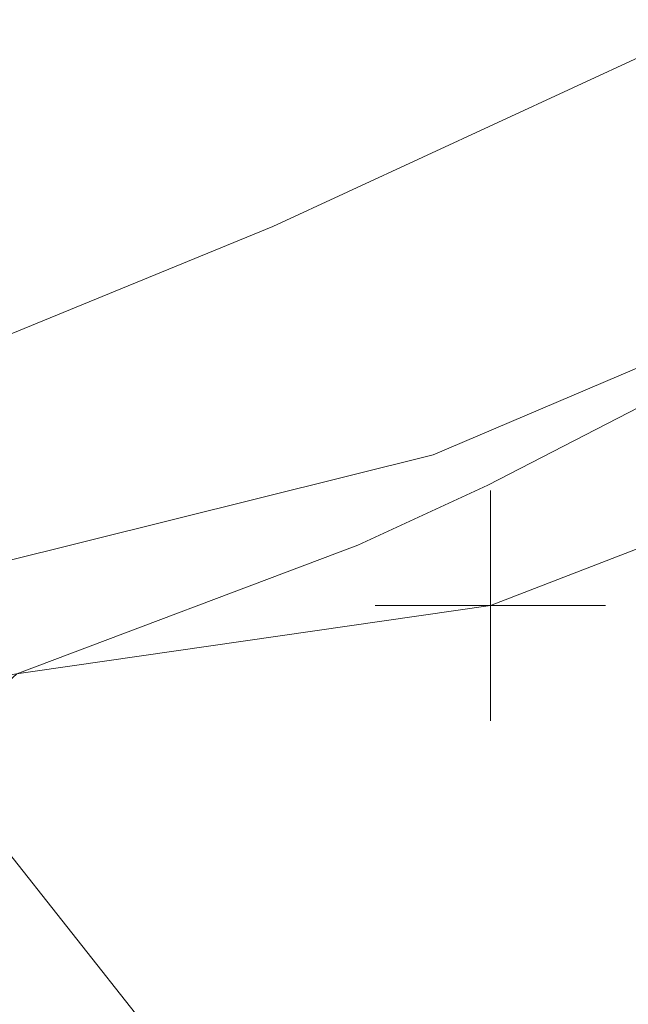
# Model space of a CAD drawing. Extents: x 1620613 to 1693141, y 557269 to 607790.
# Tile 186 of 256: x 1620832.81 to 1620834.13, y 607275.99 to 607278.13. Entities that reach past the tile are written whole.
import ezdxf

# ---------------------------------------------------------------- set-up
doc = ezdxf.new("R2010")
doc.units = 0
doc.header["$LTSCALE"] = 10
doc.header["$MEASUREMENT"] = 0
doc.linetypes.add('DGN Style 2', pattern=[7.346996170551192, 4.408197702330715, -2.938798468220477])
doc.linetypes.add('DGN Style 3', pattern=[10.28579463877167, 7.346996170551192, -2.938798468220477])
for name, color, linetype, lineweight in [('BD_X_Building', 241, 'Continuous', 0), ('DR_X_Text', 7, 'Continuous', 0), ('DT_X_Contour_Minor', 136, 'DGN Style 3', 0), ('SV_X_Top_of_Bank', 97, 'DGN Style 2', 0), ('XS_X_Ground_Line', 92, 'DGN Style 3', 13)]:
    doc.layers.add(name, color=color, linetype=linetype, lineweight=lineweight)
doc.layers.add('SV_X_Shot_Marker (Construction)', color=2, linetype='Continuous', lineweight=0, transparency=0.5)
doc.styles.get("Standard").update_dxf_attribs({"font": 'arial.ttf'})
doc.styles.add('Style-Arial', font='arial.ttf')
doc.dimstyles.get("Standard").update_dxf_attribs({"dimtxt": 0.18, "dimasz": 0.18, "dimexe": 0.18, "dimexo": 0.0625, "dimgap": 0.09, "dimtad": 0, "dimtih": 1, "dimtoh": 1, "dimdec": 4, "dimzin": 0, "dimdsep": 46, "dimtxsty": 'Standard', "dimcen": 0.09, "dimadec": 0, "dimazin": 0, "dimtfac": 1, "dimtdec": 4, "dimtofl": 0, "dimtmove": 0, "dimatfit": 3, "dimfxl": 1, "dimtolj": 1, "dimtzin": 0, "dimarcsym": 0})

# ---------------------------------------------------------------- blocks, each defined once
blk = doc.blocks.new('SVPT_573')
at = {"layer": 'SV_X_Shot_Marker (Construction)', "transparency": 33554495}
for p, q in [((0, 0.02499999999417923), (0, -0.02500000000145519)), ((-0.02499999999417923, -7.275957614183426e-12), (0.02500000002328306, -7.275957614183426e-12))]:
    blk.add_line(p, q, dxfattribs=at)
blk.add_point((0, -7.275957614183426e-12), dxfattribs=at)
blk = doc.blocks.new('*U1004')
at = {"layer": 'DT_X_Contour_Minor', "transparency": 33554559, "flags": 128}
for points, elevation in [([(-28.66335585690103, 51.7220972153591), (-29.30004596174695, 51.26892201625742), (-29.42493632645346, 51.18009445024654), (-29.52674023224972, 51.10782969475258), (-29.60545768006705, 51.05212774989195), (-29.66108866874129, 51.01298861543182), (-29.77865602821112, 50.93070133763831), (-29.85936793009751, 50.86308585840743), (-30.01332811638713, 50.72195487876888), (-30.24053658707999, 50.50730839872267), (-30.54099334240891, 50.21914641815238), (-31.4398757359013, 49.35269380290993), (-31.75494705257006, 49.04151269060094), (-32.02599920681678, 48.7578088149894), (-32.25303219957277, 48.50158217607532), (-32.43604603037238, 48.27283277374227), (-32.86539069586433, 47.69947068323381), (-33.16645912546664, 47.39634373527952), (-33.74765591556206, 46.91698445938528), (-34.60898106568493, 46.26139285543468), (-35.75043457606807, 45.42956892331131), (-39.16781508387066, 42.9763953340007), (-40.31616411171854, 42.11306466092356), (-41.19817581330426, 41.36295283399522), (-41.81385018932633, 40.72605985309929), (-42.16318723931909, 40.20238571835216), (-42.73963627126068, 38.95687982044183), (-42.90612817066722, 38.49162199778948), (-42.97326709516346, 38.02997795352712), (-42.94105304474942, 37.57194768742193), (-42.8094860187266, 37.1175311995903), (-41.96368295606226, 35.00535307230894), (-42.23085186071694, 34.86301205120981), (-42.26887846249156, 34.84078360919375), (-42.26845730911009, 34.83510157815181), (-42.22958840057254, 34.84596595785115), (-42.15227173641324, 34.87337674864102), (-41.70174920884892, 35.03990206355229), (-41.55750328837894, 34.74459908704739), (-41.52192420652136, 34.67397008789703), (-41.47700664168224, 34.58864150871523), (-41.4227505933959, 34.48861334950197), (-41.35915606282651, 34.37388561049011), (-41.04059179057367, 33.80419047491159), (-41.33739384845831, 33.50739783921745), (-41.41715527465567, 33.43902560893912), (-41.52923867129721, 33.36110576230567), (-41.67364403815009, 33.27363829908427), (-41.85037137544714, 33.17662321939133), (-42.36474023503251, 32.90518618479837), (-42.53114278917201, 32.8148543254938), (-42.64457380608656, 32.7474365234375), (-42.70503328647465, 32.70293277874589), (-42.71252122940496, 32.68134309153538), (-42.66186036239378, 32.65432266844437), (-42.67755569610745, 32.63433251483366), (-42.7626373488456, 32.59462737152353), (-42.91710532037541, 32.53520723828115), (-43.14095960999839, 32.45607211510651), (-43.83041947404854, 32.2187584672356), (-44.07882419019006, 32.13194548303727), (-44.30694344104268, 32.04949176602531), (-44.51477722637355, 31.9713973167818), (-44.70232554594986, 31.8976621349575), (-45.17540711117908, 31.70684733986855), (-45.33285409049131, 31.64297570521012), (-45.4503838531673, 31.59447189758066), (-45.52799640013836, 31.56133591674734), (-45.56569173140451, 31.54356776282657), (-45.61298965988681, 31.5166764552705), (-45.67505008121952, 31.48527686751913), (-45.82575790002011, 31.41124658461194), (-46.06511311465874, 31.29458560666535), (-46.39311572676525, 31.1352939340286), (-47.38598588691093, 30.65367521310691), (-47.77893061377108, 30.46683042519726), (-48.21311217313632, 30.26751010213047), (-48.68853056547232, 30.05571424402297), (-49.20518579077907, 29.83144285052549), (-50.63791550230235, 29.21675175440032), (-51.19786635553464, 28.97640033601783), (-51.80317163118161, 28.71636440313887), (-52.45383132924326, 28.4366439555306), (-53.14984545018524, 28.13723899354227), (-55.06635566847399, 27.31257974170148), (-55.97075848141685, 26.91826044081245), (-57.24658425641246, 26.35379697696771), (-58.89383299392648, 25.61918935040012), (-60.91250469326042, 24.71443756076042), (-66.79085984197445, 22.07490723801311), (-68.81696076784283, 21.16555793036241), (-70.48649718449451, 20.41715774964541), (-71.79946909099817, 19.8297066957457), (-72.75587648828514, 19.40320476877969), (-74.83087686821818, 18.4804651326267), (-75.80085483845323, 18.04787272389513), (-77.15453846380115, 17.44215022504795), (-78.89192774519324, 16.66329763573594), (-81.01302268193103, 15.71131495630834), (-87.18088338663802, 12.94185435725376), (-89.27493008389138, 12.00123585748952), (-90.93117464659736, 11.25647580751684), (-92.14961707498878, 10.70757420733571), (-92.93025736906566, 10.35453105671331), (-94.42822864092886, 9.674227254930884), (-94.98931266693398, 9.419668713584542), (-95.5490862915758, 9.16622094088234), (-96.10754951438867, 8.913883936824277), (-96.66470233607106, 8.662657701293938), (-98.14869599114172, 7.994202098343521), (-98.72580298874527, 7.734375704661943), (-99.34412873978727, 7.456238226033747), (-100.0036732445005, 7.159789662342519), (-100.7044365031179, 6.845030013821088), (-102.6280968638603, 5.981256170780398), (-103.2917161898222, 5.682352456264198), (-103.8398288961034, 5.433471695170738), (-104.2724349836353, 5.234613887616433), (-104.5895344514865, 5.085779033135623), (-105.281124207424, 4.755583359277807), (-105.5584339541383, 4.62387002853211), (-105.871670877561, 4.476376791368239), (-106.2208349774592, 4.313103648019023), (-106.6059262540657, 4.134050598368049), (-107.6807392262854, 3.635535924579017), (-108.0726961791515, 3.454136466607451), (-108.4424573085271, 3.283824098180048), (-108.7900226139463, 3.124598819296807), (-109.1153920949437, 2.976460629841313), (-109.9534496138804, 2.596208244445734), (-110.2272938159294, 2.473625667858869), (-110.4202832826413, 2.391067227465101), (-110.5324180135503, 2.348532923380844), (-110.5636980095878, 2.346022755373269), (-110.5393050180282, 2.392694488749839), (-110.5549674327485, 2.396755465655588), (-110.6202494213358, 2.37393459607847), (-110.7351509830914, 2.324231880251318), (-110.8996721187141, 2.247647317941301), (-111.4045545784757, 2.007579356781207), (-111.5737221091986, 1.9283707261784), (-111.7025628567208, 1.870795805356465), (-111.7910768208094, 1.834854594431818), (-111.8392640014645, 1.820547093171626), (-111.9139941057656, 1.811238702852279), (-111.961769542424, 1.796551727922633), (-112.049048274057, 1.759472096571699), (-112.1758303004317, 1.699999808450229), (-112.342115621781, 1.618134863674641), (-112.8382142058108, 1.369971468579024), (-113.0243978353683, 1.276749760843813), (-113.2108747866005, 1.183207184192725), (-113.3976450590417, 1.089343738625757), (-113.5847086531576, 0.9951594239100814), (-114.0839359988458, 0.7435734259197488), (-114.2528334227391, 0.6691401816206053), (-114.3851051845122, 0.6345299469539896), (-114.4807512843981, 0.6397427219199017), (-114.539771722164, 0.6847785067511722), (-114.6483253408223, 0.8579712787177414), (-114.6869702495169, 0.918884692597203), (-114.7214897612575, 0.9717303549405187), (-114.7518838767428, 1.016508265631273), (-114.7781525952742, 1.053218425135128), (-114.8911140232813, 1.205707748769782), (-115.3542570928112, 1.299337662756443), (-115.490773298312, 1.282905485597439), (-115.7018320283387, 1.193481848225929), (-115.9874332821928, 1.031066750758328), (-116.3475770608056, 0.7956601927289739), (-117.4073505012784, 0.07058742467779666), (-117.7788057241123, -0.2034798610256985), (-118.0983413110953, -0.4818771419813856), (-118.3659572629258, -0.7646044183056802), (-118.5816535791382, -1.051661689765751), (-119.0876175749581, -1.822921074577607), (-119.2910777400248, -2.112563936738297), (-119.5219852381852, -2.403047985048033), (-119.7803400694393, -2.6943732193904), (-120.0661422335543, -2.986539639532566), (-120.8648777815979, -3.766771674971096), (-121.3225887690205, -4.137671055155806), (-122.0966700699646, -4.665195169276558), (-123.1871216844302, -5.349344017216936), (-124.5939436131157, -6.190117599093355), (-128.767295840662, -8.641013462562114), (-130.2369261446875, -9.505103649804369), (-131.5158028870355, -10.25920231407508), (-132.6039260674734, -10.90330945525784), (-133.501295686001, -11.43742507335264), (-135.6399432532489, -12.71507802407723), (-136.3582963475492, -13.14499497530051), (-136.909369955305, -13.47650611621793), (-137.2931640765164, -13.70961144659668), (-137.5096787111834, -13.84431096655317), (-137.8640117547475, -14.07230193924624), (-138.2383458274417, -14.31316231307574), (-139.0955982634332, -14.86475020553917), (-140.4357690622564, -15.72706561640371), (-142.2588582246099, -16.90010854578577), (-147.7643204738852, -20.44252638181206), (-149.7222287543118, -21.68669164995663), (-151.4668569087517, -22.7623740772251), (-152.9982049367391, -23.66957366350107), (-154.3162728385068, -24.40829040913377), (-157.5467470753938, -26.15355794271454), (-158.6090805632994, -26.72762390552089), (-159.3732253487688, -27.14087114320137), (-159.8391814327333, -27.39329965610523), (-160.0069488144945, -27.48490944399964), (-160.05674356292, -27.51477724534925), (-160.0897382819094, -27.53356989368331), (-160.1513763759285, -27.56754698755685), (-160.2416578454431, -27.6167085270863), (-160.3605826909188, -27.68105451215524), (-160.7159067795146, -27.87288973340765), (-160.9950793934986, -28.03800213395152), (-161.5661041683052, -28.38946291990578), (-162.4289811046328, -28.92727209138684), (-163.5837102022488, -29.65142964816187), (-167.0521240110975, -31.83098098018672), (-168.3330390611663, -32.63164036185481), (-169.5744738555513, -33.39895500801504), (-170.7764283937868, -34.13292491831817), (-171.9389026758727, -34.83355009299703), (-174.9861937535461, -36.65742424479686), (-176.1557057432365, -37.33081155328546), (-177.3787734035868, -37.98306786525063), (-178.6553967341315, -38.61419318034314), (-179.9855757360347, -39.22418749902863), (-183.604127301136, -40.82266435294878), (-184.953786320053, -41.41113715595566), (-186.2888497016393, -41.97769792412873), (-187.6093174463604, -42.52234665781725), (-188.9151895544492, -43.04508335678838), (-192.378054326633, -44.40983184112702), (-193.6907164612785, -44.93266471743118), (-195.0315542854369, -45.47760198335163), (-196.4005677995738, -46.04464363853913), (-197.7977570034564, -46.6337896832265), (-201.5611624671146, -48.23431832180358), (-202.8068933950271, -48.76405462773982), (-203.7215320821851, -49.15286706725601), (-204.3050785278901, -49.4007556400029), (-204.557532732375, -49.50772034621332), (-204.7892876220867, -49.60506107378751), (-205.122084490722, -49.7448410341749), (-205.9466589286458, -50.09117536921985), (-207.2630109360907, -50.64406407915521), (-209.0711405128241, -51.40350716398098), (-214.5485228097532, -53.70409455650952), (-216.4640158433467, -54.50409027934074), (-218.1024582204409, -55.17863690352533), (-219.4638499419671, -55.72773442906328), (-220.5481910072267, -56.15138285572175), (-223.0703663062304, -57.11384652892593), (-223.9168219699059, -57.43714301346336), (-224.5645574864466, -57.68518471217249), (-225.0135728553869, -57.85797162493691), (-225.2638680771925, -57.95550375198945), (-225.6663618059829, -58.11524970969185), (-225.9325421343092, -58.21920330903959), (-226.429212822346, -58.41125463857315), (-227.1563738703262, -58.69140369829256), (-228.1140252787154, -59.05965048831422), (-230.9750828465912, -60.15910556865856), (-232.2341146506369, -60.64783893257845), (-233.8654168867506, -61.28944771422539), (-235.8689895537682, -62.08393191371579), (-238.244832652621, -63.03129153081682), (-245.0767748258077, -65.76141773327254), (-247.3358571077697, -66.66393429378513), (-248.9891473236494, -67.32388932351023), (-250.0366454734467, -67.74128282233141), (-250.4783515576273, -67.9161147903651), (-250.8485116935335, -68.05891799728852), (-251.1604747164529, -68.15815091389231), (-251.8187436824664, -68.34874725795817), (-252.8233185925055, -68.63070702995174), (-254.1741994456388, -69.00403022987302), (-258.2382896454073, -70.1213766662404), (-259.91491875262, -70.53719098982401), (-261.8967384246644, -70.9466241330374), (-264.1837486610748, -71.34967609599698), (-266.7759494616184, -71.74634687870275), (-274.0954056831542, -72.79562739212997), (-275.3482357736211, -73.53251449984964), (-273.6171338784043, -74.9562154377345), (-268.9020999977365, -77.06673020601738), (-261.203134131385, -79.86405880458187), (-236.6939825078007, -88.23935350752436), (-228.6428515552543, -90.981510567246), (-222.8713224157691, -92.92651071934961), (-219.3793950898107, -94.07435396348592), (-218.1670695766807, -94.42504030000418), (-217.9736706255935, -94.29732798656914), (-217.8612127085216, -94.28280657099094), (-217.6688881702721, -94.33502655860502), (-217.3966970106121, -94.45398794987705), (-217.0446392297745, -94.63969074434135), (-215.9993296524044, -95.22388673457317), (-215.6384696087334, -95.41272896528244), (-215.3398716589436, -95.54110866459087), (-215.1035358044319, -95.60902583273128), (-214.9294620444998, -95.61648046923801), (-214.2623960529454, -95.51018953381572), (-212.4236245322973, -94.90701760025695), (-211.3693692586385, -95.27248518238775), (-208.9946483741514, -96.62739018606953), (-205.2994618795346, -98.9717326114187), (-200.2838097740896, -102.305512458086), (-185.1481166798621, -112.5148419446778), (-180.6644119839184, -115.3006257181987), (-178.5650677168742, -116.0009799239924), (-178.8500838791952, -114.6159045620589), (-181.5194604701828, -111.1453996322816), (-191.8169452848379, -99.1101470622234), (-195.1750249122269, -95.14225500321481), (-197.5261501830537, -92.26501825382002), (-198.8703210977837, -90.47843681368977), (-199.2075376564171, -89.7825106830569), (-198.4316547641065, -89.0797177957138), (-195.4061593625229, -87.93956867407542), (-194.7024538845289, -87.65115346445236), (-193.8879783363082, -87.27454317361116), (-192.9627327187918, -86.8097378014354), (-191.9267170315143, -86.25673734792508), (-189.0163151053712, -84.6644760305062), (-187.885862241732, -84.08033551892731), (-186.6773050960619, -83.52210997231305), (-185.3906436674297, -82.98979939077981), (-184.0258779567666, -82.48340377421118), (-180.2823636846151, -81.167568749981), (-179.0181060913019, -80.7215757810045), (-178.0329690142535, -80.37047314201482), (-177.3269524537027, -80.11426083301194), (-176.9000564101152, -79.95293885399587), (-176.1338276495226, -79.64926735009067), (-175.8762315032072, -79.54731187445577), (-175.6781146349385, -79.46919907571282), (-175.5394770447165, -79.4149289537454), (-175.4603187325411, -79.3845015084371), (-175.3285356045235, -79.33515189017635), (-174.8662217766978, -79.15331559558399), (-173.5781176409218, -78.64481892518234), (-171.4642231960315, -77.80966187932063), (-168.5245384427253, -76.64784445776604), (-159.584325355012, -73.11411749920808), (-156.6458573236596, -71.9527562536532), (-154.5356130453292, -71.11896773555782), (-153.2535925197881, -70.61275194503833), (-152.7997957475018, -70.43410888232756), (-152.6939693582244, -70.39449101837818), (-152.6463643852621, -70.37338774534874), (-152.5829192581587, -70.33979132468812), (-152.503633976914, -70.2937017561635), (-152.408508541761, -70.23511903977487), (-152.1337205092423, -70.06224093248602), (-152.0269385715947, -69.99821415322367), (-151.9126837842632, -69.93579239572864), (-151.7909561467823, -69.87497566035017), (-151.6617556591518, -69.81576394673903), (-151.307257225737, -69.6600060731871), (-150.7865892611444, -69.44654054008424), (-149.4904591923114, -68.92296234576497), (-147.4188670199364, -68.08927149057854), (-144.5718127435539, -66.94546797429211), (-135.9457185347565, -63.48184171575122), (-133.0872926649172, -62.33768157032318), (-130.9815857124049, -61.50292082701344), (-129.6285976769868, -60.97755948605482), (-129.0283285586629, -60.76159754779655), (-128.4312361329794, -60.59823158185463), (-128.1976767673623, -60.5043540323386), (-127.9448179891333, -60.34524585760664), (-127.6726597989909, -60.12090705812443), (-127.3812021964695, -59.83133763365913), (-125.9760347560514, -58.32780886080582), (-125.8161657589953, -58.21285156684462), (-125.7512496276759, -58.17585428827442), (-125.6250165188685, -58.1141298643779), (-125.4374664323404, -58.02767829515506), (-125.1885993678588, -57.91649958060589), (-124.4431978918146, -57.58705348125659), (-124.1611560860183, -57.4587819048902), (-123.8740817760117, -57.32105175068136), (-123.5819749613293, -57.17386301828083), (-123.2848356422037, -57.01721570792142), (-122.485754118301, -56.5868781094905), (-122.2091005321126, -56.43948820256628), (-121.978450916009, -56.32007168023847), (-121.7938052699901, -56.2286285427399), (-121.6551635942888, -56.16515879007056), (-121.1155117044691, -55.93423784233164), (-120.8633052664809, -55.59544713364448), (-120.8215244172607, -55.51844386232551), (-120.8042703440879, -55.43263006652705), (-120.8115430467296, -55.33800574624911), (-120.843342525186, -55.23457090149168), (-120.9608435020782, -54.94699728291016), (-121.000999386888, -54.84809745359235), (-121.0333413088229, -54.767078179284), (-121.0578692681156, -54.70393946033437), (-121.0745832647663, -54.65868129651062), (-121.134349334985, -54.48919782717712), (-120.8391535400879, -54.3255671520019), (-120.7496332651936, -54.27642424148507), (-120.6075849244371, -54.19912294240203), (-120.4130085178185, -54.09366325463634), (-120.165904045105, -53.96004517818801), (-119.4369213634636, -53.56618578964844), (-119.1930260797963, -53.43487928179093), (-119.0080772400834, -53.33635429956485), (-118.8820748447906, -53.2706108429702), (-118.8150188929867, -53.23764891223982), (-118.7147982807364, -53.19345913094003), (-118.6559550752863, -53.16767004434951), (-118.5545909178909, -53.12344512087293), (-118.4107058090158, -53.06078436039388), (-118.2242997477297, -52.97968776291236), (-117.6705223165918, -52.73884905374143), (-117.4885509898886, -52.65940803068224), (-117.3579700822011, -52.60171399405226), (-117.278779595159, -52.56576694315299), (-117.2509795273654, -52.55156687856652), (-117.2453665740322, -52.54269602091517), (-117.2033268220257, -52.52277257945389), (-117.0814172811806, -52.4696553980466), (-116.879637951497, -52.38334447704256), (-116.597988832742, -52.26383981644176), (-115.7404314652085, -51.90090240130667), (-115.3795960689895, -51.74519667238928), (-114.9402579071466, -51.55028254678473), (-114.4224169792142, -51.316160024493), (-113.8260732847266, -51.04282910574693), (-112.1311530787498, -50.26166879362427), (-111.4732828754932, -49.95998472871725), (-110.7708624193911, -49.64080276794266), (-110.0238917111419, -49.30412291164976), (-109.2323707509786, -48.94994515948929), (-107.0622478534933, -47.98214062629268), (-106.2708308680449, -47.62965386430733), (-105.524172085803, -47.29804697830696), (-104.8222715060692, -46.98731996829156), (-104.1651291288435, -46.6974728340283), (-102.4724270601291, -45.95238697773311), (-101.6161663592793, -45.57374351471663), (-100.3169108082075, -44.99662751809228), (-98.57466040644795, -44.22103898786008), (-96.38941515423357, -43.2469779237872), (-89.97143468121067, -40.38485170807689), (-87.75575667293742, -39.39607936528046), (-85.9222080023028, -38.57635699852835), (-84.47078867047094, -37.92568460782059), (-83.4014986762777, -37.44406219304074), (-81.05956447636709, -36.38513572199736), (-80.23220259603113, -36.01111022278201), (-79.50656760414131, -35.68322857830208), (-78.88265950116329, -35.40149078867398), (-78.36047828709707, -35.16589685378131), (-77.10363090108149, -34.59917150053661), (-76.39172531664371, -34.27964198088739), (-75.1986441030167, -33.74609743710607), (-73.52438726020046, -32.99853786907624), (-71.36895478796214, -32.03696327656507), (-64.97956735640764, -29.18741099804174), (-62.83160034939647, -28.22902048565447), (-61.17973990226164, -27.49101315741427), (-60.02398601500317, -26.97338901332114), (-59.36433868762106, -26.67614805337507), (-58.26675456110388, -26.17734973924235), (-57.89447235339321, -26.00785803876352), (-57.60081382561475, -25.87348167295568), (-57.38577897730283, -25.77422064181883), (-57.24936780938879, -25.71007494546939), (-56.99043626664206, -25.58584020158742), (-56.85282068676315, -25.51876037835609), (-56.63417260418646, -25.41069696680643), (-56.33449201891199, -25.26164996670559), (-55.95377893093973, -25.07161937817), (-54.8305006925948, -24.51022635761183), (-54.42835901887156, -24.31061814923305), (-54.06439267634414, -24.13283828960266), (-53.73860166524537, -23.97688677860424), (-53.45098598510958, -23.84276361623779), (-52.73491127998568, -23.51420631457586), (-52.49968865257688, -23.40738071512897), (-52.33107679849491, -23.33332189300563), (-52.22907571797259, -23.2920298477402), (-52.19368541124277, -23.28350457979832), (-52.1881256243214, -23.30445956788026), (-52.1602433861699, -23.29867513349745), (-52.08076651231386, -23.26560558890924), (-51.94969500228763, -23.20525093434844), (-51.76702885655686, -23.11761116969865), (-51.21112628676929, -22.84752498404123), (-50.9964290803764, -22.74327124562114), (-50.76926438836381, -22.63307466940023), (-50.52963221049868, -22.5169352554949), (-50.27753254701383, -22.39485300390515), (-49.58864346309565, -22.06137654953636), (-49.37009269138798, -21.95659541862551), (-49.23110718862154, -21.89235936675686), (-49.17168695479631, -21.86866839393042), (-49.19183198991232, -21.88552250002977), (-49.35163910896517, -21.98452688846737), (-49.3771247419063, -22.00460700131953), (-49.33372630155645, -21.99059404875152), (-49.22144378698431, -21.94248803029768), (-49.04027719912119, -21.86028894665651), (-48.46532086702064, -21.59563396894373), (-48.25667408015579, -21.52164932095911), (-48.06195096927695, -21.49818661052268), (-47.88115153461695, -21.5252458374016), (-47.71427577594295, -21.6028270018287), (-47.28783865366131, -21.87707269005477), (-47.14352265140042, -21.97119530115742), (-47.03040248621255, -22.04787886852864), (-46.94847815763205, -22.10712339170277), (-46.89774966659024, -22.14892887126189), (-46.80406813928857, -22.23715809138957), (-46.77389289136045, -22.26847884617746), (-46.75362829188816, -22.29626919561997), (-46.74327434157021, -22.32052913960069), (-46.7428310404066, -22.34125867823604), (-46.76388714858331, -22.42975891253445), (-46.48259858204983, -22.47773711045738), (-46.3857663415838, -22.45273684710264), (-46.21582186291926, -22.35717397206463), (-45.97276514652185, -22.19104848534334), (-45.65659619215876, -21.95436038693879), (-44.71599599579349, -21.22910864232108), (-44.29573215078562, -20.9127490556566), (-43.74039076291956, -20.50760910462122), (-43.04997183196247, -20.01368878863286), (-42.22447535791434, -19.43098810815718), (-39.84304803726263, -17.75874580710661), (-39.00926831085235, -17.12909249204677), (-38.29399962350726, -16.49431427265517), (-37.6972419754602, -15.85441114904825), (-37.21899536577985, -15.20938312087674), (-36.10168579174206, -13.48247517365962), (-35.68341225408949, -12.89396085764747), (-35.26657382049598, -12.42359887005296), (-34.85117049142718, -12.07138921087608), (-34.4372022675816, -11.83733188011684), (-33.33520047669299, -11.37071543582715), (-32.96555148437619, -11.21419636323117), (-32.68310585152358, -11.09460147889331), (-32.48786357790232, -11.01193078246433), (-32.37982466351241, -10.96618427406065), (-32.20799203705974, -10.89342583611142), (-31.81004378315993, -10.61468690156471), (-30.74507349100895, -9.83303892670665), (-29.01308116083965, -8.548481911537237), (-26.61406679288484, -6.761015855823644), (-19.32733242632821, -1.323894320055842), (-16.91412359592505, 0.4734842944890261), (-15.13954787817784, 1.787778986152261), (-14.00360527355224, 2.618989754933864), (-13.50629578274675, 2.967116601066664), (-13.03164795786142, 3.251342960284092), (-12.84495030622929, 3.368106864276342), (-12.6408432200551, 3.505228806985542), (-12.41932669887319, 3.662708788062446), (-12.18040074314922, 3.840546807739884), (-11.520052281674, 4.341925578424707), (-11.00302574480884, 4.681154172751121), (-9.947207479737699, 5.322805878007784), (-8.352597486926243, 6.266880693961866), (-6.219195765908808, 7.513378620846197), (4.993859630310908, 14.0360228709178), (5.909814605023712, 14.30634518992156), (6.092026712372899, 14.36251355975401), (6.246110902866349, 14.41516624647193), (6.372067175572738, 14.46430325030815), (6.46989553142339, 14.50992457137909), (6.693267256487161, 14.62689385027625), (7.10172760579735, 14.73841521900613), (8.159579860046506, 14.98525236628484), (9.866824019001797, 15.36740529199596), (12.22346008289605, 15.88487399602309), (19.37367879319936, 17.44521157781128), (21.74557896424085, 17.89900309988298), (23.49861544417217, 18.09012447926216), (24.63278823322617, 18.01857571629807), (25.14809733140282, 17.68435681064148), (26.10885784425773, 15.51177158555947)], 2.600041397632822), ([(26.20711759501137, 13.9188573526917), (25.68069713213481, 15.10926152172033), (25.39834866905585, 15.29238694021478), (24.7769120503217, 15.33158998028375), (23.8163872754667, 15.22687064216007), (22.51677434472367, 14.97822892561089), (18.59902232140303, 14.12328784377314), (17.16249383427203, 13.76368026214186), (15.79122239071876, 13.32606332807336), (14.48520799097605, 12.81043704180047), (13.2444506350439, 12.21680140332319), (10.02277374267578, 10.52976056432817), (8.621341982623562, 9.874582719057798), (6.833304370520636, 9.174329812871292), (4.658660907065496, 8.429001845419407), (2.09741159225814, 7.638598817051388), (-5.248061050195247, 5.470757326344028), (-7.666497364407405, 4.756753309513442), (-9.412701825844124, 4.240622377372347), (-10.48667443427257, 3.922364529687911), (-10.88841518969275, 3.80197976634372), (-11.19466439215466, 3.701888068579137), (-12.27551514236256, 2.881237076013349), (-12.48074789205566, 2.725824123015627), (-12.63322439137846, 2.611292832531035), (-12.73294463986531, 2.537643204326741), (-12.77990863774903, 2.504875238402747), (-12.83480429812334, 2.472002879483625), (-13.21192511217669, 2.193261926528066), (-14.30211580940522, 1.381693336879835), (-16.10537638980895, 0.0372971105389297), (-18.62170685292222, -1.839926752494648), (-26.28268126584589, -7.556293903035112), (-28.801561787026, -9.434146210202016), (-30.61247253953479, -10.78042776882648), (-31.71541352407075, -11.59513857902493), (-32.11038474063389, -11.87827864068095), (-32.41258847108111, -12.00623962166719), (-32.82736367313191, -12.18186631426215), (-33.52830951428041, -12.47866515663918), (-33.7916206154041, -12.62754106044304), (-34.05584453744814, -12.8515696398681), (-34.32098128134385, -13.15075089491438), (-34.58703084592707, -13.52508482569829), (-35.29771344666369, -14.62351220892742), (-35.60190984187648, -15.03379258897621), (-35.98148707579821, -15.44081319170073), (-36.43644514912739, -15.84457401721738), (-36.96678406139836, -16.24507506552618), (-38.48152894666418, -17.30873149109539), (-39.09567329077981, -17.74804835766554), (-39.80204765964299, -18.26825663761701), (-40.60065205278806, -18.86935633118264), (-41.49148647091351, -19.55134743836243), (-43.99001828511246, -21.47784560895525), (-44.82986309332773, -22.10656410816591), (-45.47549865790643, -22.54784597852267), (-45.92692497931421, -22.80169121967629), (-46.18414205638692, -22.86809983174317), (-46.93133351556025, -22.74065455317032), (-46.87540182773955, -22.50556992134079), (-46.87657937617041, -22.45050570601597), (-46.90408274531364, -22.38606361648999), (-46.95791193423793, -22.31224365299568), (-47.03806694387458, -22.22904581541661), (-47.28691472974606, -21.99468108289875), (-47.37952144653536, -21.91073583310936), (-47.47070575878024, -21.83467363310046), (-47.56046766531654, -21.76649448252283), (-47.64880716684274, -21.70619838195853), (-47.88248263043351, -21.55591951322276), (-47.99218606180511, -21.52181250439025), (-48.14603975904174, -21.532200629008), (-48.34404372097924, -21.58708388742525), (-48.58619794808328, -21.68646227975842), (-49.29080957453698, -22.01079817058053), (-49.51283006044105, -22.11153352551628), (-49.65043279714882, -22.1704876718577), (-49.70361778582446, -22.18766060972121), (-49.67238502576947, -22.1630523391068), (-49.47654066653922, -22.04172200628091), (-49.43796392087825, -22.01434389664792), (-49.4691169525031, -22.02320731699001), (-49.56999976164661, -22.06831226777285), (-49.74061234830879, -22.1496587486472), (-50.28855228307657, -22.41490473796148), (-50.49733597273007, -22.51602385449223), (-50.71273209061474, -22.62044671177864), (-50.93474063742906, -22.72817331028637), (-51.16336161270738, -22.83920364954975), (-51.78183411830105, -23.13968954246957), (-51.98506035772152, -23.23719365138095), (-52.13088469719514, -23.30434155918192), (-52.21930713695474, -23.34113326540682), (-52.25032767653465, -23.34756877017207), (-52.25651324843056, -23.32425518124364), (-52.28779435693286, -23.33002689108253), (-52.37699850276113, -23.36482721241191), (-52.52412568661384, -23.42865614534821), (-52.72917590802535, -23.5215136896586), (-53.3532072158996, -23.80783862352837), (-53.61483403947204, -23.93020980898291), (-53.93169102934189, -24.08257966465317), (-54.30377818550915, -24.26494819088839), (-54.73109550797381, -24.47731538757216), (-55.94424858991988, -25.08362613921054), (-56.35287843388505, -25.28764043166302), (-56.66890315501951, -25.44495024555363), (-56.89232275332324, -25.55555558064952), (-57.02313722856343, -25.61945643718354), (-57.24850233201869, -25.72758608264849), (-57.36722991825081, -25.78341628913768), (-57.55438884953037, -25.86980967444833), (-57.80997912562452, -25.98676623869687), (-58.13400074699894, -26.13428598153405), (-59.08930019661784, -26.56842286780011), (-59.71904909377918, -26.85193426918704), (-60.89182119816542, -27.37686580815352), (-62.60761650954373, -28.14321748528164), (-64.86643502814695, -29.15098929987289), (-71.61398201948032, -32.16027432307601), (-73.87920481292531, -33.17077533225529), (-75.61421294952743, -33.94531459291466), (-76.81900642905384, -34.48389210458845), (-77.49358525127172, -34.78650786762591), (-78.58550923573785, -35.27886757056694), (-79.0391698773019, -35.48354689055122), (-79.58120881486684, -35.72831507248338), (-80.21162604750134, -36.01317211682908), (-80.93042157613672, -36.33811802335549), (-82.96504737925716, -37.25809225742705), (-83.95025415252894, -37.70159175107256), (-85.3799051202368, -38.34210955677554), (-87.25400028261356, -39.17964567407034), (-89.57253963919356, -40.21420010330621), (-96.34790351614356, -43.23570299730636), (-98.63987458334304, -44.25741981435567), (-100.4342648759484, -45.05644309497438), (-101.7310743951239, -45.6327728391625), (-102.5303031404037, -45.98640904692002), (-103.9981387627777, -46.63251421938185), (-104.5872551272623, -46.89245132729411), (-105.2537275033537, -47.1876837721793), (-105.9975558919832, -47.51821155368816), (-106.8187402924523, -47.88403467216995), (-109.1117067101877, -48.90662343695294), (-109.9480330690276, -49.28085002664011), (-110.7372873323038, -49.63658822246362), (-111.4794694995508, -49.97383802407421), (-112.1745795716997, -50.29259943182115), (-113.9654436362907, -51.11797866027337), (-114.5880840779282, -51.40362457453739), (-115.1128573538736, -51.64152789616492), (-115.5397634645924, -51.83168862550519), (-115.8688024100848, -51.97410676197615), (-116.6157500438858, -52.29023166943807), (-116.8611289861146, -52.39441334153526), (-117.0370550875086, -52.46986467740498), (-117.1435283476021, -52.51658567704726), (-117.1805487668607, -52.53457634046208), (-117.1866660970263, -52.54424432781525), (-117.2169642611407, -52.55972040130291), (-117.3032707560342, -52.59889763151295), (-117.445585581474, -52.66177601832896), (-117.6439087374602, -52.74835556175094), (-118.2474482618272, -53.01083588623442), (-118.4506046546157, -53.09921977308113), (-118.6074191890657, -53.16751119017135), (-118.7178918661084, -53.21571013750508), (-118.7820226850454, -53.24381661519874), (-118.8912490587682, -53.29197726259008), (-118.9430718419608, -53.31641530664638), (-119.0166204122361, -53.35360895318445), (-119.1118947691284, -53.40355820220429), (-119.2288949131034, -53.46626305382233), (-119.5698630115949, -53.65048346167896), (-119.70443662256, -53.72351004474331), (-119.8524313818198, -53.80442448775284), (-120.0138472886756, -53.89322679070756), (-120.1886843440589, -53.98991695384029), (-121.0359066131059, -54.45954272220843), (-120.8643758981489, -54.9459662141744), (-120.8282876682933, -55.04677970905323), (-120.7935361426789, -55.14075298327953), (-120.7601213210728, -55.22788603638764), (-120.7280432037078, -55.30817886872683), (-120.5814642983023, -55.66691823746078), (-120.5244335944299, -55.74748260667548), (-120.5221904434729, -55.76620428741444), (-120.5399027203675, -55.78784174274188), (-120.5775704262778, -55.81239497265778), (-120.6351935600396, -55.83986397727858), (-120.8154624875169, -55.91700235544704), (-120.9170570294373, -55.96517108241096), (-121.0866389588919, -56.05182347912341), (-121.3242082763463, -56.17695954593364), (-121.6297649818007, -56.34057928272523), (-123.2143335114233, -57.19393328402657), (-124.2521859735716, -57.97996593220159), (-124.4830878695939, -58.15246265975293), (-124.7309996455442, -58.33308170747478), (-124.9959213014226, -58.52182307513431), (-125.277852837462, -58.71868676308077), (-126.0523501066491, -59.25448635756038), (-126.3350750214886, -59.46089010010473), (-126.6023768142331, -59.67825163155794), (-126.8542554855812, -59.90657095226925), (-127.0907110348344, -60.14584806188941), (-127.7006950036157, -60.79853073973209), (-127.9165252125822, -61.01698211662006), (-128.1065278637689, -61.18282423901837), (-128.2707029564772, -61.29605710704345), (-128.4090504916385, -61.35668072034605), (-128.7435405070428, -61.44819801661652), (-129.2785413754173, -61.64897582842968), (-130.6326764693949, -62.18267129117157), (-132.805945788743, -63.04928440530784), (-135.7983493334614, -64.24881517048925), (-144.87027108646, -67.89145407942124), (-147.8506215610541, -69.08828821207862), (-149.9877316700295, -69.94681142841), (-151.2816014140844, -70.46702372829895), (-151.7322307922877, -70.64892511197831), (-151.8095886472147, -70.68291424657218), (-151.8377824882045, -70.69583529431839), (-151.8643456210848, -70.70910658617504), (-151.8892780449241, -70.72272812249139), (-151.9125797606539, -70.73669990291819), (-151.9725433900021, -70.77442497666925), (-151.9933014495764, -70.78720876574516), (-152.0106029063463, -70.7972663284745), (-152.0244477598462, -70.80459766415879), (-152.0348360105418, -70.80920277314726), (-152.0579292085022, -70.81784809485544), (-152.1847977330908, -70.86783607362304), (-152.5480834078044, -71.01131601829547), (-153.1477862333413, -71.24828792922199), (-153.9839062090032, -71.57875180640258), (-158.4374394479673, -73.33906448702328), (-165.267651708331, -78.23188970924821), (-166.5697526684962, -79.15484386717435), (-167.548821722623, -79.82678124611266), (-168.2048588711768, -80.24770184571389), (-168.5378641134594, -80.41760566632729), (-168.9951688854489, -80.53599348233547), (-169.1640747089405, -80.58744008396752), (-169.32781360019, -80.6529890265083), (-169.4863855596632, -80.73264031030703), (-169.6397905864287, -80.82639393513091), (-170.0419814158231, -81.0952067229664), (-170.3488064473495, -81.18950923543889), (-170.9676384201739, -81.270807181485), (-171.898477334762, -81.3391005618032), (-173.1413231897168, -81.39438937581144), (-179.6692867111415, -81.62205985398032), (-184.4929795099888, -83.31757467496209), (-185.5406734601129, -83.71385566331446), (-186.6164583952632, -84.17604941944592), (-187.7203343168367, -84.70415594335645), (-188.8523012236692, -85.29817523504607), (-191.9083342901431, -86.97011036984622), (-192.9309267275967, -87.52618756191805), (-193.7066792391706, -87.94046778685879), (-194.2355918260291, -88.21295104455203), (-194.5176644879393, -88.3436373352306), (-195.2580437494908, -88.62264710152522), (-195.4479126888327, -88.79462993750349), (-194.6703188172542, -89.77730286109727), (-192.2561647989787, -92.65161470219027), (-188.2054506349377, -97.41756546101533), (-182.5181763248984, -104.0751551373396), (-165.1700313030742, -124.350912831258), (-160.4049457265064, -130.3784305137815), (-159.1207977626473, -133.2541652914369), (-161.3175874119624, -132.9781171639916), (-166.9953146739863, -129.5502861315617), (-186.7771708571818, -116.2070261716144), (-193.3625494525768, -111.7809091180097), (-198.2822931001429, -108.5100029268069), (-201.5364018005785, -106.3943075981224), (-203.124875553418, -105.4338231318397), (-206.6512715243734, -103.6470543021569)], 3.000041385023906)]:
    blk.add_lwpolyline(points, dxfattribs=dict(at, elevation=elevation))
blk = doc.blocks.new('TerminatorOpen_0.5')
at = {"color": 0, "linetype": 'ByBlock', "lineweight": -2}
for q in [(-1, 0.25), (-1, 0), (-1, -0.25)]:
    blk.add_line((0, 0), q, dxfattribs=at)

msp = doc.modelspace()

# ---------------------------------------------------------------- linework, layer by layer
at = {"layer": 'BD_X_Building', "extrusion": (-0.0872003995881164, -0.01757193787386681, 0.9960358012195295), "elevation": -150958.6532334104, "flags": 128}
msp.add_lwpolyline([(-275127.2193994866, 1702184.122064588), (-275127.2193994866, 1702158.994261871)], dxfattribs=at)
at = {"layer": 'SV_X_Top_of_Bank', "extrusion": (0.168901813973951, -0.4467975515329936, 0.8785465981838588), "elevation": 3356.978483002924, "flags": 128}
msp.add_lwpolyline([(1730947.770607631, -3965.265990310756), (1730946.805849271, -3964.96904812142), (1730946.663359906, -3964.804005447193), (1730941.67030618, -3965.055207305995), (1730939.350192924, -3965.361981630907), (1730937.749893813, -3967.172645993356), (1730926.574366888, -3968.532772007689), (1730874.446998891, -3968.466137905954), (1730864.586120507, -3969.339779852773), (1730855.732144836, -3969.748913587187), (1730845.815665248, -3968.420788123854), (1730844.088985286, -3969.592587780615), (1730838.536446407, -3969.077424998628), (1730833.231231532, -3969.713117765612)], dxfattribs=at)
at = {"layer": 'XS_X_Ground_Line'}
msp.add_polyline3d([(1620748.095000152, 607291.7848107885, 1053.2428), (1620779.569000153, 607288.790110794, 1049.705200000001), (1620808.741000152, 607301.6346107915, 1050.297), (1620814.860000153, 607301.8937107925, 1045.258), (1620812.283100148, 607290.972910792, 1044.117), (1620815.493600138, 607284.813310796, 1044.985400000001), (1620812.734000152, 607269.0318107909, 1053.545699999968), (1620817.164000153, 607272.3163107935, 1052.106900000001), (1620822.663000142, 607273.4724107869, 1052.6158), (1620823.777000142, 607275.4086107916, 1052.462400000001), (1620833.831000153, 607276.8566107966, 1053.729599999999), (1620842.089000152, 607280.050810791, 1054.4615), (1620850.734000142, 607285.0688107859, 1053.2798), (1620880.059000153, 607282.7307107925, 1054.411), (1620881.962000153, 607280.4428107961, 1054.711700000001), (1620895.902000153, 607261.523010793, 1055.1082), (1620889.382000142, 607213.696010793, 1053.849200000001)], dxfattribs=at)

# ---------------------------------------------------------------- block references
at = {"layer": 'DT_X_Contour_Minor', "transparency": 33554559}
msp.add_blockref('*U1004', (1621028.060791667, 607365.3311666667, 1050.599958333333), dxfattribs=at)
at = {"layer": 'SV_X_Shot_Marker (Construction)', "transparency": 33554495, "xscale": 10, "yscale": 10, "zscale": 10}
msp.add_blockref('SVPT_573', (1620833.831000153, 607276.8566107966, 1053.729599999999), dxfattribs=at)

# ---------------------------------------------------------------- leaders
at = {"layer": 'DR_X_Text', "annotation_type": 0, "has_hookline": 1, "hookline_direction": 1}
msp.add_leader([(1620881.245000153, 607312.333310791, 1046.267599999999), (1620804.679557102, 607276.0227453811, 1046.267599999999), (1620803.279557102, 607276.0227453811, 1046.267599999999)], dimstyle='Standard', override={"dimscale": 10, "dimtxt": 0.14, "dimasz": 0.14, "dimgap": 0.07000000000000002, "dimtad": 0, "dimtxsty": 'Style-Arial', "dimldrblk": 'TerminatorOpen_0.5'}, dxfattribs=at)

doc.saveas('drawing.dxf')
